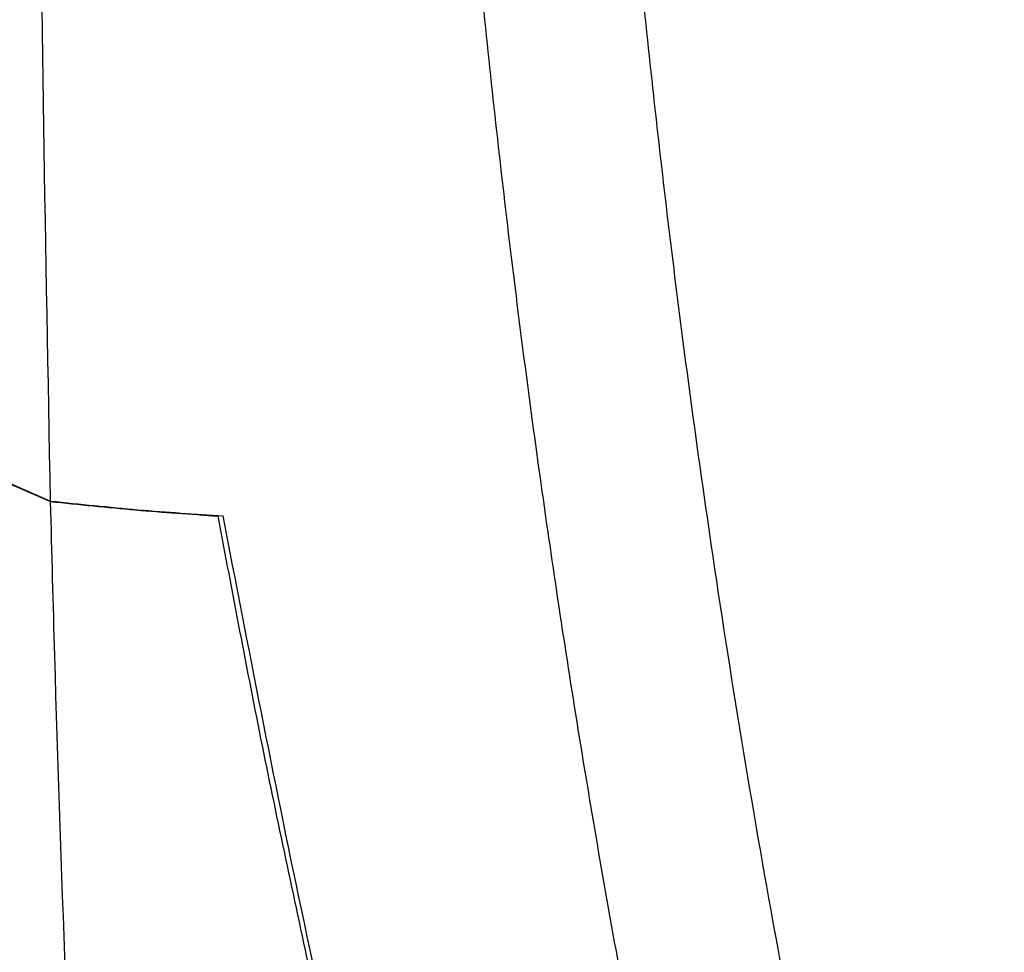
# Model space of a CAD drawing. Header units: millimetres. Extents: x -0.53 to 0.61, y -0.22 to 0.52.
# Tile 73 of 77: x 0.444 to 0.4739, y 0.2564 to 0.2847. Entities that reach past the tile are written whole.
import ezdxf

# ---------------------------------------------------------------- set-up
doc = ezdxf.new("R2010")
doc.units = ezdxf.units.MM
doc.layers.add('FORMAT', color=7, linetype='Continuous')

msp = doc.modelspace()

# ---------------------------------------------------------------- linework, layer by layer
at = {"layer": 'FORMAT', "color": 7, "linetype": 'Continuous', "lineweight": 25}
for p, q in [((0.44279, 0.271057), (0.444935, 0.270128)), ((0.44279, 0.271043), (0.444936, 0.270114)), ((0.450019, 0.269673), (0.450019, 0.269673))]:
    msp.add_line(p, q, dxfattribs=at)
for points, knots in [([(0.444935, 0.270128), (0.44479, 0.277713), (0.444501, 0.292888), (0.44466, 0.312799), (0.445049, 0.32965), (0.445537, 0.343372), (0.446177, 0.357175), (0.446742, 0.366446), (0.447025, 0.371082)], [0, 0, 0, 0, 0.230196, 0.46052, 0.595326, 0.730157, 0.865066, 1, 1, 1, 1]), ([(0.470194, 0.222316), (0.469552, 0.224531), (0.468254, 0.229008), (0.466473, 0.235899), (0.464809, 0.242951), (0.463286, 0.250126), (0.461905, 0.257411), (0.460666, 0.264803), (0.459569, 0.2723), (0.458614, 0.279905), (0.457609, 0.289443), (0.456694, 0.30101), (0.456062, 0.314733), (0.455823, 0.328721), (0.456028, 0.33826), (0.456131, 0.343031)], [0, 0, 0, 0, 0.061684, 0.124707, 0.187755, 0.250879, 0.314029, 0.377052, 0.4401, 0.503223, 0.566372, 0.674459, 0.782673, 0.891271, 1, 1, 1, 1]), ([(0.46098, 0.341526), (0.460918, 0.33885), (0.460792, 0.333408), (0.460781, 0.325295), (0.460905, 0.317167), (0.461179, 0.30912), (0.461598, 0.301164), (0.462163, 0.293304), (0.462873, 0.28554), (0.46373, 0.277871), (0.464931, 0.268793), (0.466595, 0.258392), (0.468873, 0.246784), (0.471497, 0.235428), (0.473558, 0.228111), (0.474588, 0.22445)], [0, 0, 0, 0, 0.062854, 0.127817, 0.192806, 0.257874, 0.32297, 0.387932, 0.452921, 0.51799, 0.583086, 0.68704, 0.791104, 0.895497, 1, 1, 1, 1]), ([(0.444935, 0.270128), (0.445826, 0.270035), (0.44761, 0.269848), (0.449317, 0.269734), (0.450171, 0.269677)], [0, 0, 0, 0, 0.499145, 1, 1, 1, 1]), ([(0.446936, 0.226894), (0.44654, 0.233264), (0.445749, 0.246009), (0.445193, 0.260486), (0.444977, 0.268554), (0.444936, 0.270114)], [0, 0, 0, 0, 0.446385, 0.892954, 1, 1, 1, 1]), ([(0.444936, 0.270114), (0.4458, 0.270024), (0.447531, 0.269842), (0.449189, 0.269729), (0.450019, 0.269673)], [0, 0, 0, 0, 0.49925, 1, 1, 1, 1]), ([(0.452807, 0.255863), (0.452317, 0.258137), (0.451337, 0.262688), (0.450459, 0.267343), (0.450019, 0.269673)], [0, 0, 0, 0, 0.499494, 1, 1, 1, 1]), ([(0.459808, 0.229322), (0.458487, 0.233943), (0.455841, 0.243192), (0.452678, 0.256706), (0.450941, 0.265695), (0.450171, 0.269677)], [0, 0, 0, 0, 0.357358, 0.7153, 1, 1, 1, 1])]:
    msp.add_open_spline(points, degree=3, knots=knots, dxfattribs=at)

doc.saveas('drawing.dxf')
